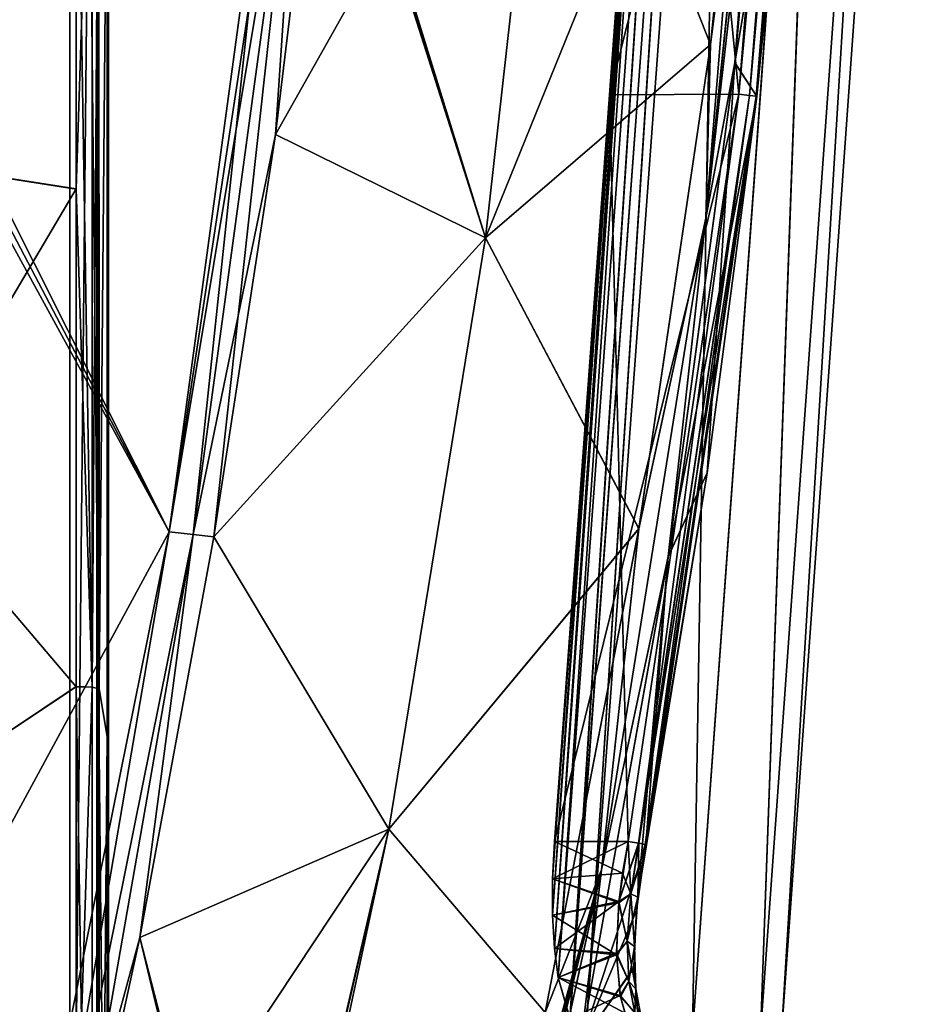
# Model space of a CAD drawing. Header units: millimetres. Extents: x -115 to 115, y -44 to 583.
# Tile 46 of 102: x 62 to 109, y 208 to 259. Entities that reach past the tile are written whole.
import ezdxf

# ---------------------------------------------------------------- set-up
doc = ezdxf.new("R2010")
doc.units = ezdxf.units.MM
doc.header["$LTSCALE"] = 67.002822
for name, color, linetype in [('113', 7, 'CONTINUOUS'), ('120', 7, 'CONTINUOUS'), ('134', 7, 'CONTINUOUS'), ('149', 7, 'CONTINUOUS'), ('150', 7, 'CONTINUOUS'), ('151', 7, 'CONTINUOUS'), ('196', 7, 'CONTINUOUS'), ('436', 7, 'CONTINUOUS'), ('437', 7, 'CONTINUOUS'), ('440', 7, 'CONTINUOUS'), ('441', 7, 'CONTINUOUS'), ('446', 7, 'CONTINUOUS'), ('447', 7, 'CONTINUOUS'), ('448', 7, 'CONTINUOUS'), ('451', 7, 'CONTINUOUS'), ('452', 7, 'CONTINUOUS'), ('457', 7, 'CONTINUOUS'), ('462', 7, 'CONTINUOUS'), ('465', 7, 'CONTINUOUS'), ('470', 7, 'CONTINUOUS'), ('473', 7, 'CONTINUOUS'), ('474', 7, 'CONTINUOUS'), ('476', 7, 'CONTINUOUS'), ('524', 7, 'CONTINUOUS'), ('563', 7, 'CONTINUOUS'), ('564', 7, 'CONTINUOUS'), ('73', 7, 'CONTINUOUS'), ('74', 7, 'CONTINUOUS'), ('75', 7, 'CONTINUOUS'), ('76', 7, 'CONTINUOUS'), ('79', 7, 'CONTINUOUS'), ('93', 7, 'CONTINUOUS')]:
    doc.layers.add(name, color=color, linetype=linetype)

msp = doc.modelspace()

# ---------------------------------------------------------------- linework, layer by layer
at = {"layer": '113', "color": 7, "linetype": 'Continuous'}
for points in [[(66.518, 223.94, 218.639), (66.93, 271.343, 202.817), (66.509, 275.455, 213.163), (66.518, 223.94, 218.639)], [(66.935, 221.458, 207.952), (66.93, 271.343, 202.817), (66.518, 223.94, 218.639), (66.935, 221.458, 207.952)], [(66.515, 172.155, 220.023), (66.935, 221.458, 207.952), (66.518, 223.94, 218.639), (66.515, 172.155, 220.023)], [(66.93, 171.327, 209.186), (66.935, 221.458, 207.952), (66.515, 172.155, 220.023), (66.93, 171.327, 209.186)]]:
    msp.add_3dface(points, dxfattribs=at)
at = {"layer": '120', "color": 7, "linetype": 'Continuous'}
for points in [[(65.32, 275.698, 214.89), (65.32, 249.927, 218.147), (66.154, 275.606, 214.191), (65.32, 275.698, 214.89)], [(66.154, 275.606, 214.191), (65.32, 249.927, 218.147), (66.158, 224.014, 219.674), (66.154, 275.606, 214.191)], [(66.509, 275.455, 213.163), (66.154, 275.606, 214.191), (66.158, 224.014, 219.674), (66.509, 275.455, 213.163)], [(66.518, 223.94, 218.639), (66.509, 275.455, 213.163), (66.158, 224.014, 219.674), (66.518, 223.94, 218.639)], [(65.32, 249.927, 218.147), (65.32, 224.047, 220.382), (66.158, 224.014, 219.674), (65.32, 249.927, 218.147)], [(65.32, 224.047, 220.382), (65.32, 198.1, 221.59), (66.158, 224.014, 219.674), (65.32, 224.047, 220.382)], [(66.158, 224.014, 219.674), (65.32, 198.1, 221.59), (66.16, 172.152, 221.06), (66.158, 224.014, 219.674)], [(66.518, 223.94, 218.639), (66.158, 224.014, 219.674), (66.16, 172.152, 221.06), (66.518, 223.94, 218.639)], [(66.515, 172.155, 220.023), (66.518, 223.94, 218.639), (66.16, 172.152, 221.06), (66.515, 172.155, 220.023)]]:
    msp.add_3dface(points, dxfattribs=at)
at = {"layer": '134', "color": 7, "linetype": 'Continuous'}
for points in [[(66.458, 275.594, 199.972), (66.4, 271.344, 202.817), (66.458, 228.219, 205.279), (66.458, 275.594, 199.972)], [(66.4, 271.344, 202.817), (66.4, 221.462, 207.951), (66.458, 228.219, 205.279), (66.4, 271.344, 202.817)], [(66.458, 228.219, 205.279), (66.4, 221.462, 207.951), (66.458, 180.58, 207.052), (66.458, 228.219, 205.279)], [(66.4, 221.462, 207.951), (66.4, 171.332, 209.185), (66.458, 180.58, 207.052), (66.4, 221.462, 207.951)]]:
    msp.add_3dface(points, dxfattribs=at)
at = {"layer": '149', "color": 7, "linetype": 'Continuous'}
for points in [[(39.96, 253.902, -226.734), (39.96, 300.306, -219.921), (65.319, 275.684, -214.893), (39.96, 253.902, -226.734)], [(65.319, 249.912, -218.149), (39.96, 253.902, -226.734), (65.319, 275.684, -214.893), (65.319, 249.912, -218.149)], [(39.96, 207.133, -230.259), (39.96, 253.902, -226.734), (65.319, 224.034, -220.383), (39.96, 207.133, -230.259)], [(65.319, 224.034, -220.383), (39.96, 253.902, -226.734), (65.319, 249.912, -218.149), (65.319, 224.034, -220.383)], [(65.319, 198.089, -221.59), (39.96, 207.133, -230.259), (65.319, 224.034, -220.383), (65.319, 198.089, -221.59)]]:
    msp.add_3dface(points, dxfattribs=at)
at = {"layer": '150', "color": 7, "linetype": 'Continuous'}
for points in [[(65.319, 249.912, -218.149), (65.319, 275.684, -214.893), (66.159, 224.019, -219.673), (65.319, 249.912, -218.149)], [(65.319, 275.684, -214.893), (66.155, 275.61, -214.188), (66.159, 224.019, -219.673), (65.319, 275.684, -214.893)], [(66.159, 224.019, -219.673), (66.155, 275.61, -214.188), (66.509, 275.455, -213.163), (66.159, 224.019, -219.673)], [(66.518, 223.94, -218.639), (66.159, 224.019, -219.673), (66.509, 275.455, -213.163), (66.518, 223.94, -218.639)], [(65.319, 224.034, -220.383), (65.319, 249.912, -218.149), (66.159, 224.019, -219.673), (65.319, 224.034, -220.383)], [(65.319, 198.089, -221.59), (65.319, 224.034, -220.383), (66.161, 172.156, -221.06), (65.319, 198.089, -221.59)], [(65.319, 224.034, -220.383), (66.159, 224.019, -219.673), (66.161, 172.156, -221.06), (65.319, 224.034, -220.383)], [(66.161, 172.156, -221.06), (66.159, 224.019, -219.673), (66.518, 223.94, -218.639), (66.161, 172.156, -221.06)], [(66.515, 172.156, -220.023), (66.161, 172.156, -221.06), (66.518, 223.94, -218.639), (66.515, 172.156, -220.023)]]:
    msp.add_3dface(points, dxfattribs=at)
at = {"layer": '151', "color": 7, "linetype": 'Continuous'}
for points in [[(66.518, 223.94, -218.639), (66.509, 275.455, -213.163), (66.93, 271.343, -202.818), (66.518, 223.94, -218.639)], [(66.935, 221.458, -207.952), (66.518, 223.94, -218.639), (66.93, 271.343, -202.818), (66.935, 221.458, -207.952)], [(66.515, 172.156, -220.023), (66.518, 223.94, -218.639), (66.935, 221.458, -207.952), (66.515, 172.156, -220.023)], [(66.93, 171.327, -209.186), (66.515, 172.156, -220.023), (66.935, 221.458, -207.952), (66.93, 171.327, -209.186)]]:
    msp.add_3dface(points, dxfattribs=at)
at = {"layer": '196', "color": 7, "linetype": 'Continuous'}
for points in [[(66.458, 228.219, -205.279), (66.4, 271.344, -202.817), (66.458, 275.594, -199.972), (66.458, 228.219, -205.279)], [(66.4, 221.462, -207.951), (66.4, 271.344, -202.817), (66.458, 228.219, -205.279), (66.4, 221.462, -207.951)], [(66.458, 180.58, -207.052), (66.4, 221.462, -207.951), (66.458, 228.219, -205.279), (66.458, 180.58, -207.052)], [(66.4, 171.332, -209.185), (66.4, 221.462, -207.951), (66.458, 180.58, -207.052), (66.4, 171.332, -209.185)]]:
    msp.add_3dface(points, dxfattribs=at)
at = {"layer": '436', "color": 7, "linetype": 'Continuous'}
for points in [[(101.96, 282.51, 108.801), (99.574, 256.491, 108.539), (102.606, 274.251, 103.493), (101.96, 282.51, 108.801)], [(102.606, 274.251, 103.493), (99.574, 256.491, 108.539), (100.701, 254.744, 103.482), (102.606, 274.251, 103.493)], [(99.574, 256.491, 108.539), (96.104, 230.801, 108.204), (100.701, 254.744, 103.482), (99.574, 256.491, 108.539)], [(100.701, 254.744, 103.482), (96.104, 230.801, 108.204), (98.131, 235.165, 103.447), (100.701, 254.744, 103.482)], [(98.131, 235.165, 103.447), (96.104, 230.801, 108.204), (94.931, 215.829, 103.41), (98.131, 235.165, 103.447)], [(96.104, 230.801, 108.204), (91.564, 205.47, 107.825), (94.931, 215.829, 103.41), (96.104, 230.801, 108.204)], [(94.931, 215.829, 103.41), (91.564, 205.47, 107.825), (94.451, 212.402, 102.861), (94.931, 215.829, 103.41)], [(94.451, 212.402, 102.861), (91.564, 205.47, 107.825), (94.319, 209.415, 101.358), (94.451, 212.402, 102.861)], [(94.319, 209.415, 101.358), (91.564, 205.47, 107.825), (94.523, 206.986, 99.016), (94.319, 209.415, 101.358)]]:
    msp.add_3dface(points, dxfattribs=at)
at = {"layer": '437', "color": 7, "linetype": 'Continuous'}
for points in [[(101.96, 282.51, -108.801), (102.606, 274.251, -103.493), (99.574, 256.497, -108.541), (101.96, 282.51, -108.801)], [(102.606, 274.251, -103.493), (100.701, 254.744, -103.482), (99.574, 256.497, -108.541), (102.606, 274.251, -103.493)], [(99.574, 256.497, -108.541), (98.131, 235.165, -103.447), (96.105, 230.808, -108.204), (99.574, 256.497, -108.541)], [(100.701, 254.744, -103.482), (98.131, 235.165, -103.447), (99.574, 256.497, -108.541), (100.701, 254.744, -103.482)], [(98.131, 235.165, -103.447), (94.931, 215.829, -103.41), (96.105, 230.808, -108.204), (98.131, 235.165, -103.447)], [(96.105, 230.808, -108.204), (94.452, 212.399, -102.858), (91.566, 205.475, -107.823), (96.105, 230.808, -108.204)], [(94.931, 215.829, -103.41), (94.452, 212.399, -102.858), (96.105, 230.808, -108.204), (94.931, 215.829, -103.41)], [(94.452, 212.399, -102.858), (94.32, 209.434, -101.37), (91.566, 205.475, -107.823), (94.452, 212.399, -102.858)], [(94.32, 209.434, -101.37), (94.52, 207.02, -99.053), (91.566, 205.475, -107.823), (94.32, 209.434, -101.37)]]:
    msp.add_3dface(points, dxfattribs=at)
at = {"layer": '440', "color": 7, "linetype": 'Continuous'}
for points in [[(93.729, 214.354, 101.992), (94.019, 216, 102.134), (94.155, 213.275, 101.952), (93.729, 214.354, 101.992)], [(94.155, 213.275, 101.952), (94.019, 216, 102.134), (94.559, 215.901, 102.32), (94.155, 213.275, 101.952)], [(94.57, 215.899, 102.328), (94.155, 213.275, 101.952), (94.559, 215.901, 102.32), (94.57, 215.899, 102.328)], [(94.523, 213.096, 102.465), (94.155, 213.275, 101.952), (94.57, 215.899, 102.328), (94.523, 213.096, 102.465)], [(94.931, 215.829, 103.41), (94.451, 212.402, 102.861), (94.933, 215.831, 102.865), (94.931, 215.829, 103.41)], [(94.933, 215.831, 102.865), (94.451, 212.402, 102.861), (94.523, 213.096, 102.465), (94.933, 215.831, 102.865)], [(94.523, 213.096, 102.465), (94.57, 215.899, 102.328), (94.91, 215.835, 102.791), (94.523, 213.096, 102.465)], [(94.933, 215.831, 102.865), (94.523, 213.096, 102.465), (94.91, 215.835, 102.791), (94.933, 215.831, 102.865)], [(93.535, 212.808, 101.604), (93.729, 214.354, 101.992), (94.155, 213.275, 101.952), (93.535, 212.808, 101.604)], [(93.975, 210.818, 100.912), (93.535, 212.808, 101.604), (94.155, 213.275, 101.952), (93.975, 210.818, 100.912)], [(94.345, 210.539, 101.377), (93.975, 210.818, 100.912), (94.155, 213.275, 101.952), (94.345, 210.539, 101.377)], [(94.523, 213.096, 102.465), (94.345, 210.539, 101.377), (94.155, 213.275, 101.952), (94.523, 213.096, 102.465)], [(94.523, 213.096, 102.465), (94.451, 212.402, 102.861), (94.345, 210.539, 101.377), (94.523, 213.096, 102.465)], [(93.413, 210.093, 100.206), (93.535, 212.808, 101.604), (93.975, 210.818, 100.912), (93.413, 210.093, 100.206)], [(94.451, 212.402, 102.861), (94.319, 209.415, 101.358), (94.345, 210.539, 101.377), (94.451, 212.402, 102.861)], [(94.048, 208.705, 99.277), (93.413, 210.093, 100.206), (93.975, 210.818, 100.912), (94.048, 208.705, 99.277)], [(94.345, 210.539, 101.377), (94.418, 208.337, 99.675), (93.975, 210.818, 100.912), (94.345, 210.539, 101.377)], [(94.418, 208.337, 99.675), (94.048, 208.705, 99.277), (93.975, 210.818, 100.912), (94.418, 208.337, 99.675)], [(94.345, 210.539, 101.377), (94.319, 209.415, 101.358), (94.418, 208.337, 99.675), (94.345, 210.539, 101.377)], [(93.625, 207.922, 98.073), (93.413, 210.093, 100.206), (94.048, 208.705, 99.277), (93.625, 207.922, 98.073)], [(94.319, 209.415, 101.358), (94.523, 206.986, 99.016), (94.418, 208.337, 99.675), (94.319, 209.415, 101.358)], [(94.364, 207.086, 97.165), (93.625, 207.922, 98.073), (94.048, 208.705, 99.277), (94.364, 207.086, 97.165)], [(94.418, 208.337, 99.675), (94.73, 206.642, 97.48), (94.048, 208.705, 99.277), (94.418, 208.337, 99.675)], [(94.73, 206.642, 97.48), (94.364, 207.086, 97.165), (94.048, 208.705, 99.277), (94.73, 206.642, 97.48)], [(93.867, 207.059, 96.712), (93.625, 207.922, 98.073), (94.364, 207.086, 97.165), (93.867, 207.059, 96.712)], [(94.418, 208.337, 99.675), (94.523, 206.986, 99.016), (94.73, 206.642, 97.48), (94.418, 208.337, 99.675)]]:
    msp.add_3dface(points, dxfattribs=at)
at = {"layer": '441', "color": 7, "linetype": 'Continuous'}
for points in [[(102.935, 294.001, 102.245), (103.464, 293.976, 102.419), (99.774, 254.852, 102.235), (102.935, 294.001, 102.245)], [(99.774, 254.852, 102.235), (103.464, 293.976, 102.419), (100.325, 254.789, 102.427), (99.774, 254.852, 102.235)], [(103.464, 293.976, 102.419), (103.824, 293.959, 102.864), (100.325, 254.789, 102.427), (103.464, 293.976, 102.419)], [(103.824, 293.959, 102.864), (103.837, 293.958, 102.898), (100.325, 254.789, 102.427), (103.824, 293.959, 102.864)], [(100.325, 254.789, 102.427), (103.837, 293.958, 102.898), (100.674, 254.748, 102.896), (100.325, 254.789, 102.427)], [(103.837, 293.958, 102.898), (103.876, 293.957, 103.457), (100.674, 254.748, 102.896), (103.837, 293.958, 102.898)], [(103.876, 293.957, 103.457), (102.606, 274.251, 103.493), (100.674, 254.748, 102.896), (103.876, 293.957, 103.457)], [(102.606, 274.251, 103.493), (100.701, 254.744, 103.482), (100.674, 254.748, 102.896), (102.606, 274.251, 103.493)], [(94.559, 215.901, 102.32), (94.019, 216, 102.134), (99.774, 254.852, 102.235), (94.559, 215.901, 102.32)], [(94.559, 215.901, 102.32), (99.774, 254.852, 102.235), (100.325, 254.789, 102.427), (94.559, 215.901, 102.32)], [(94.57, 215.899, 102.328), (94.559, 215.901, 102.32), (100.325, 254.789, 102.427), (94.57, 215.899, 102.328)], [(94.57, 215.899, 102.328), (100.325, 254.789, 102.427), (100.674, 254.748, 102.896), (94.57, 215.899, 102.328)], [(94.91, 215.835, 102.791), (94.57, 215.899, 102.328), (100.674, 254.748, 102.896), (94.91, 215.835, 102.791)], [(94.933, 215.831, 102.865), (94.91, 215.835, 102.791), (100.674, 254.748, 102.896), (94.933, 215.831, 102.865)], [(100.701, 254.744, 103.482), (94.933, 215.831, 102.865), (100.674, 254.748, 102.896), (100.701, 254.744, 103.482)], [(100.701, 254.744, 103.482), (98.131, 235.165, 103.447), (94.933, 215.831, 102.865), (100.701, 254.744, 103.482)], [(98.131, 235.165, 103.447), (94.931, 215.829, 103.41), (94.933, 215.831, 102.865), (98.131, 235.165, 103.447)]]:
    msp.add_3dface(points, dxfattribs=at)
at = {"layer": '446', "color": 7, "linetype": 'Continuous'}
for points in [[(103.464, 293.976, -102.419), (102.935, 294.001, -102.245), (99.774, 254.852, -102.235), (103.464, 293.976, -102.419)], [(103.464, 293.976, -102.419), (99.774, 254.852, -102.235), (100.325, 254.789, -102.427), (103.464, 293.976, -102.419)], [(103.824, 293.959, -102.864), (103.464, 293.976, -102.419), (100.325, 254.789, -102.427), (103.824, 293.959, -102.864)], [(103.824, 293.959, -102.864), (100.325, 254.789, -102.427), (100.674, 254.748, -102.896), (103.824, 293.959, -102.864)], [(103.837, 293.958, -102.898), (103.824, 293.959, -102.864), (100.674, 254.748, -102.896), (103.837, 293.958, -102.898)], [(103.876, 293.957, -103.457), (103.837, 293.958, -102.898), (100.674, 254.748, -102.896), (103.876, 293.957, -103.457)], [(100.701, 254.744, -103.482), (103.876, 293.957, -103.457), (100.674, 254.748, -102.896), (100.701, 254.744, -103.482)], [(100.701, 254.744, -103.482), (102.606, 274.251, -103.493), (103.876, 293.957, -103.457), (100.701, 254.744, -103.482)], [(94.019, 216, -102.134), (94.558, 215.901, -102.32), (99.774, 254.852, -102.235), (94.019, 216, -102.134)], [(99.774, 254.852, -102.235), (94.558, 215.901, -102.32), (100.325, 254.789, -102.427), (99.774, 254.852, -102.235)], [(94.558, 215.901, -102.32), (94.57, 215.899, -102.329), (100.325, 254.789, -102.427), (94.558, 215.901, -102.32)], [(94.57, 215.899, -102.329), (94.91, 215.835, -102.791), (100.325, 254.789, -102.427), (94.57, 215.899, -102.329)], [(100.325, 254.789, -102.427), (94.91, 215.835, -102.791), (100.674, 254.748, -102.896), (100.325, 254.789, -102.427)], [(94.91, 215.835, -102.791), (94.935, 215.831, -102.869), (100.674, 254.748, -102.896), (94.91, 215.835, -102.791)], [(94.935, 215.831, -102.869), (94.969, 215.823, -103.096), (100.674, 254.748, -102.896), (94.935, 215.831, -102.869)], [(94.969, 215.823, -103.096), (100.701, 254.744, -103.482), (100.674, 254.748, -102.896), (94.969, 215.823, -103.096)], [(98.131, 235.165, -103.447), (100.701, 254.744, -103.482), (94.969, 215.823, -103.096), (98.131, 235.165, -103.447)], [(94.931, 215.829, -103.41), (98.131, 235.165, -103.447), (94.969, 215.823, -103.096), (94.931, 215.829, -103.41)]]:
    msp.add_3dface(points, dxfattribs=at)
at = {"layer": '447', "color": 7, "linetype": 'Continuous'}
for points in [[(94.558, 215.901, -102.32), (94.019, 216, -102.134), (93.542, 212.881, -101.628), (94.558, 215.901, -102.32)], [(94.57, 215.899, -102.329), (94.558, 215.901, -102.32), (93.542, 212.881, -101.628), (94.57, 215.899, -102.329)], [(94.57, 215.899, -102.329), (93.542, 212.881, -101.628), (94.155, 213.275, -101.952), (94.57, 215.899, -102.329)], [(94.91, 215.835, -102.791), (94.57, 215.899, -102.329), (94.155, 213.275, -101.952), (94.91, 215.835, -102.791)], [(94.935, 215.831, -102.869), (94.91, 215.835, -102.791), (94.155, 213.275, -101.952), (94.935, 215.831, -102.869)], [(94.523, 213.096, -102.466), (94.935, 215.831, -102.869), (94.155, 213.275, -101.952), (94.523, 213.096, -102.466)], [(94.452, 212.399, -102.858), (94.931, 215.829, -103.41), (94.523, 213.096, -102.466), (94.452, 212.399, -102.858)], [(94.969, 215.823, -103.096), (94.935, 215.831, -102.869), (94.523, 213.096, -102.466), (94.969, 215.823, -103.096)], [(94.931, 215.829, -103.41), (94.969, 215.823, -103.096), (94.523, 213.096, -102.466), (94.931, 215.829, -103.41)], [(94.155, 213.275, -101.952), (93.542, 212.881, -101.628), (93.975, 210.818, -100.913), (94.155, 213.275, -101.952)], [(94.523, 213.096, -102.466), (94.155, 213.275, -101.952), (93.975, 210.818, -100.913), (94.523, 213.096, -102.466)], [(94.345, 210.539, -101.377), (94.523, 213.096, -102.466), (93.975, 210.818, -100.913), (94.345, 210.539, -101.377)], [(94.345, 210.539, -101.377), (94.452, 212.399, -102.858), (94.523, 213.096, -102.466), (94.345, 210.539, -101.377)], [(93.542, 212.881, -101.628), (93.411, 210.183, -100.271), (93.975, 210.818, -100.913), (93.542, 212.881, -101.628)], [(94.32, 209.434, -101.37), (94.452, 212.399, -102.858), (94.345, 210.539, -101.377), (94.32, 209.434, -101.37)], [(93.975, 210.818, -100.913), (93.411, 210.183, -100.271), (94.049, 208.705, -99.277), (93.975, 210.818, -100.913)], [(94.345, 210.539, -101.377), (93.975, 210.818, -100.913), (94.049, 208.705, -99.277), (94.345, 210.539, -101.377)], [(94.418, 208.337, -99.676), (94.345, 210.539, -101.377), (94.049, 208.705, -99.277), (94.418, 208.337, -99.676)], [(94.418, 208.337, -99.676), (94.32, 209.434, -101.37), (94.345, 210.539, -101.377), (94.418, 208.337, -99.676)], [(93.411, 210.183, -100.271), (93.612, 207.988, -98.161), (94.049, 208.705, -99.277), (93.411, 210.183, -100.271)], [(94.52, 207.02, -99.053), (94.32, 209.434, -101.37), (94.418, 208.337, -99.676), (94.52, 207.02, -99.053)], [(94.049, 208.705, -99.277), (93.612, 207.988, -98.161), (94.365, 207.086, -97.165), (94.049, 208.705, -99.277)], [(94.418, 208.337, -99.676), (94.049, 208.705, -99.277), (94.365, 207.086, -97.165), (94.418, 208.337, -99.676)], [(93.612, 207.988, -98.161), (93.85, 207.105, -96.798), (94.365, 207.086, -97.165), (93.612, 207.988, -98.161)], [(94.73, 206.642, -97.481), (94.418, 208.337, -99.676), (94.365, 207.086, -97.165), (94.73, 206.642, -97.481)], [(94.73, 206.642, -97.481), (94.52, 207.02, -99.053), (94.418, 208.337, -99.676), (94.73, 206.642, -97.481)]]:
    msp.add_3dface(points, dxfattribs=at)
at = {"layer": '448', "color": 7, "linetype": 'Continuous'}
for points in [[(93.542, 212.881, -101.628), (94.019, 216, -102.134), (90.089, 214.051, -101.808), (93.542, 212.881, -101.628)], [(90.089, 214.051, -101.808), (94.019, 216, -102.134), (90.184, 216, -102), (90.089, 214.051, -101.808)], [(90.092, 212.169, -101.237), (93.542, 212.881, -101.628), (90.089, 214.051, -101.808), (90.092, 212.169, -101.237)], [(90.193, 210.434, -100.308), (93.542, 212.881, -101.628), (90.092, 212.169, -101.237), (90.193, 210.434, -100.308)], [(93.411, 210.183, -100.271), (93.542, 212.881, -101.628), (90.193, 210.434, -100.308), (93.411, 210.183, -100.271)], [(90.385, 208.922, -99.064), (93.411, 210.183, -100.271), (90.193, 210.434, -100.308), (90.385, 208.922, -99.064)], [(93.612, 207.988, -98.161), (93.411, 210.183, -100.271), (90.385, 208.922, -99.064), (93.612, 207.988, -98.161)], [(90.996, 206.764, -95.832), (93.612, 207.988, -98.161), (90.385, 208.922, -99.064), (90.996, 206.764, -95.832)], [(93.85, 207.105, -96.798), (93.612, 207.988, -98.161), (90.996, 206.764, -95.832), (93.85, 207.105, -96.798)]]:
    msp.add_3dface(points, dxfattribs=at)
at = {"layer": '451', "color": 7, "linetype": 'Continuous'}
for points in [[(90.184, 216, 102), (93.729, 214.354, 101.992), (90.089, 214.049, 101.808), (90.184, 216, 102)], [(94.019, 216, 102.134), (93.729, 214.354, 101.992), (90.184, 216, 102), (94.019, 216, 102.134)], [(93.729, 214.354, 101.992), (93.535, 212.808, 101.604), (90.089, 214.049, 101.808), (93.729, 214.354, 101.992)], [(90.089, 214.049, 101.808), (93.535, 212.808, 101.604), (90.092, 212.163, 101.235), (90.089, 214.049, 101.808)], [(93.535, 212.808, 101.604), (93.413, 210.093, 100.206), (90.092, 212.163, 101.235), (93.535, 212.808, 101.604)], [(90.092, 212.163, 101.235), (93.413, 210.093, 100.206), (90.194, 210.426, 100.302), (90.092, 212.163, 101.235)], [(90.194, 210.426, 100.302), (93.413, 210.093, 100.206), (90.387, 208.914, 99.056), (90.194, 210.426, 100.302)], [(93.413, 210.093, 100.206), (93.625, 207.922, 98.073), (90.387, 208.914, 99.056), (93.413, 210.093, 100.206)], [(93.625, 207.922, 98.073), (93.867, 207.059, 96.712), (90.387, 208.914, 99.056), (93.625, 207.922, 98.073)], [(90.387, 208.914, 99.056), (93.867, 207.059, 96.712), (90.997, 206.761, 95.827), (90.387, 208.914, 99.056)]]:
    msp.add_3dface(points, dxfattribs=at)
at = {"layer": '452', "color": 7, "linetype": 'Continuous'}
for points in [[(95.924, 294, 102), (99.774, 254.852, 102.235), (93.042, 254.825, 102), (95.924, 294, 102)], [(102.935, 294.001, 102.245), (99.774, 254.852, 102.235), (95.924, 294, 102), (102.935, 294.001, 102.245)], [(94.019, 216, 102.134), (90.184, 216, 102), (93.042, 254.825, 102), (94.019, 216, 102.134)], [(99.774, 254.852, 102.235), (94.019, 216, 102.134), (93.042, 254.825, 102), (99.774, 254.852, 102.235)]]:
    msp.add_3dface(points, dxfattribs=at)
at = {"layer": '457', "color": 7, "linetype": 'Continuous'}
for points in [[(99.774, 254.852, -102.235), (102.935, 294.001, -102.245), (93.042, 254.825, -102), (99.774, 254.852, -102.235)], [(102.935, 294.001, -102.245), (95.924, 294, -102), (93.042, 254.825, -102), (102.935, 294.001, -102.245)], [(94.019, 216, -102.134), (99.774, 254.852, -102.235), (90.184, 216, -102), (94.019, 216, -102.134)], [(90.184, 216, -102), (99.774, 254.852, -102.235), (93.042, 254.825, -102), (90.184, 216, -102)]]:
    msp.add_3dface(points, dxfattribs=at)
at = {"layer": '462', "color": 7, "linetype": 'Continuous'}
for points in [[(101.571, 282.529, 109.878), (101.539, 282.531, 109.941), (98.057, 248.413, 109.837), (101.571, 282.529, 109.878)], [(98.057, 248.413, 109.837), (101.539, 282.531, 109.941), (98.298, 257.435, 111.164), (98.057, 248.413, 109.837)], [(101.96, 282.51, 108.801), (101.571, 282.529, 109.878), (98.057, 248.413, 109.837), (101.96, 282.51, 108.801)], [(99.574, 256.491, 108.539), (101.96, 282.51, 108.801), (98.057, 248.413, 109.837), (99.574, 256.491, 108.539)], [(101.539, 282.531, 109.941), (100.866, 282.584, 110.952), (98.298, 257.435, 111.164), (101.539, 282.531, 109.941)], [(94.579, 232.262, 111.447), (98.057, 248.413, 109.837), (98.298, 257.435, 111.164), (94.579, 232.262, 111.447)], [(96.104, 230.801, 108.204), (99.574, 256.491, 108.539), (98.057, 248.413, 109.837), (96.104, 230.801, 108.204)], [(92.632, 214.527, 109.646), (96.104, 230.801, 108.204), (98.057, 248.413, 109.837), (92.632, 214.527, 109.646)], [(92.632, 214.527, 109.646), (98.057, 248.413, 109.837), (94.579, 232.262, 111.447), (92.632, 214.527, 109.646)], [(89.698, 207.105, 111.79), (92.632, 214.527, 109.646), (94.579, 232.262, 111.447), (89.698, 207.105, 111.79)], [(91.564, 205.47, 107.825), (96.104, 230.801, 108.204), (92.632, 214.527, 109.646), (91.564, 205.47, 107.825)], [(84.001, 181.805, 111.685), (92.632, 214.527, 109.646), (83.651, 182.002, 112.178), (84.001, 181.805, 111.685)], [(83.651, 182.002, 112.178), (92.632, 214.527, 109.646), (89.698, 207.105, 111.79), (83.651, 182.002, 112.178)], [(84.328, 181.601, 111.175), (92.632, 214.527, 109.646), (84.001, 181.805, 111.685), (84.328, 181.601, 111.175)], [(85.268, 180.978, 109.358), (92.632, 214.527, 109.646), (84.328, 181.601, 111.175), (85.268, 180.978, 109.358)], [(85.285, 180.967, 109.319), (92.632, 214.527, 109.646), (85.268, 180.978, 109.358), (85.285, 180.967, 109.319)], [(85.285, 180.967, 109.319), (91.564, 205.47, 107.825), (92.632, 214.527, 109.646), (85.285, 180.967, 109.319)]]:
    msp.add_3dface(points, dxfattribs=at)
at = {"layer": '465', "color": 7, "linetype": 'Continuous'}
for points in [[(101.539, 282.531, -109.941), (98.057, 248.413, -109.837), (100.867, 282.584, -110.952), (101.539, 282.531, -109.941)], [(100.867, 282.584, -110.952), (98.057, 248.413, -109.837), (98.298, 257.436, -111.164), (100.867, 282.584, -110.952)], [(101.539, 282.531, -109.941), (99.574, 256.497, -108.541), (98.057, 248.413, -109.837), (101.539, 282.531, -109.941)], [(101.96, 282.51, -108.801), (99.574, 256.497, -108.541), (101.539, 282.531, -109.941), (101.96, 282.51, -108.801)], [(98.298, 257.436, -111.164), (98.057, 248.413, -109.837), (94.579, 232.264, -111.447), (98.298, 257.436, -111.164)], [(99.574, 256.497, -108.541), (96.105, 230.808, -108.204), (98.057, 248.413, -109.837), (99.574, 256.497, -108.541)], [(98.057, 248.413, -109.837), (96.105, 230.808, -108.204), (92.632, 214.527, -109.646), (98.057, 248.413, -109.837)], [(98.057, 248.413, -109.837), (92.632, 214.527, -109.646), (94.579, 232.264, -111.447), (98.057, 248.413, -109.837)], [(94.579, 232.264, -111.447), (92.632, 214.527, -109.646), (89.699, 207.106, -111.79), (94.579, 232.264, -111.447)], [(96.105, 230.808, -108.204), (91.566, 205.475, -107.823), (92.632, 214.527, -109.646), (96.105, 230.808, -108.204)], [(92.632, 214.527, -109.646), (91.566, 205.475, -107.823), (85.285, 180.967, -109.318), (92.632, 214.527, -109.646)], [(92.632, 214.527, -109.646), (85.285, 180.967, -109.318), (89.699, 207.106, -111.79), (92.632, 214.527, -109.646)]]:
    msp.add_3dface(points, dxfattribs=at)
at = {"layer": '470', "color": 7, "linetype": 'Continuous'}
for points in [[(98.298, 257.435, 111.164), (100.866, 282.584, 110.952), (86.598, 247.382, 122.165), (98.298, 257.435, 111.164)], [(86.598, 247.382, 122.165), (100.866, 282.584, 110.952), (90.077, 278.325, 122.067), (86.598, 247.382, 122.165)], [(86.598, 247.382, 122.165), (90.077, 278.325, 122.067), (75.683, 252.766, 132.235), (86.598, 247.382, 122.165)], [(75.683, 252.766, 132.235), (90.077, 278.325, 122.067), (78.216, 273.753, 132.131), (75.683, 252.766, 132.235)], [(94.579, 232.262, 111.447), (98.298, 257.435, 111.164), (86.598, 247.382, 122.165), (94.579, 232.262, 111.447)], [(72.488, 231.842, 132.355), (86.598, 247.382, 122.165), (75.683, 252.766, 132.235), (72.488, 231.842, 132.355)], [(81.579, 216.628, 122.289), (86.598, 247.382, 122.165), (72.488, 231.842, 132.355), (81.579, 216.628, 122.289)], [(81.579, 216.628, 122.289), (94.579, 232.262, 111.447), (86.598, 247.382, 122.165), (81.579, 216.628, 122.289)], [(89.698, 207.105, 111.79), (94.579, 232.262, 111.447), (81.579, 216.628, 122.289), (89.698, 207.105, 111.79)], [(68.63, 211.002, 132.49), (81.579, 216.628, 122.289), (72.488, 231.842, 132.355), (68.63, 211.002, 132.49)], [(74.537, 186.352, 122.946), (81.579, 216.628, 122.289), (64.112, 190.268, 132.642), (74.537, 186.352, 122.946)], [(64.112, 190.268, 132.642), (81.579, 216.628, 122.289), (68.63, 211.002, 132.49), (64.112, 190.268, 132.642)], [(74.634, 186.311, 122.845), (81.579, 216.628, 122.289), (74.537, 186.352, 122.946), (74.634, 186.311, 122.845)], [(75.027, 186.143, 122.431), (81.579, 216.628, 122.289), (74.634, 186.311, 122.845), (75.027, 186.143, 122.431)], [(75.027, 186.143, 122.431), (89.698, 207.105, 111.79), (81.579, 216.628, 122.289), (75.027, 186.143, 122.431)]]:
    msp.add_3dface(points, dxfattribs=at)
at = {"layer": '473', "color": 7, "linetype": 'Continuous'}
for points in [[(75.864, 274, 133.009), (47.81, 272.983, 133.989), (70.161, 232.089, 133.209), (75.864, 274, 133.009)], [(70.161, 232.089, 133.209), (47.81, 272.983, 133.989), (47.81, 190.827, 133.989), (70.161, 232.089, 133.209)], [(61.791, 190.629, 133.501), (70.161, 232.089, 133.209), (47.81, 190.827, 133.989), (61.791, 190.629, 133.501)]]:
    msp.add_3dface(points, dxfattribs=at)
at = {"layer": '474', "color": 7, "linetype": 'Continuous'}
for points in [[(100.867, 282.584, -110.952), (98.298, 257.436, -111.164), (90.076, 278.325, -122.067), (100.867, 282.584, -110.952)], [(90.076, 278.325, -122.067), (86.597, 247.382, -122.166), (78.277, 274.338, -132.129), (90.076, 278.325, -122.067)], [(98.298, 257.436, -111.164), (86.597, 247.382, -122.166), (90.076, 278.325, -122.067), (98.298, 257.436, -111.164)], [(78.247, 274.046, -132.13), (86.597, 247.382, -122.166), (78.216, 273.753, -132.131), (78.247, 274.046, -132.13)], [(78.277, 274.338, -132.129), (86.597, 247.382, -122.166), (78.247, 274.046, -132.13), (78.277, 274.338, -132.129)], [(78.216, 273.753, -132.131), (86.597, 247.382, -122.166), (75.68, 252.768, -132.238), (78.216, 273.753, -132.131)], [(98.298, 257.436, -111.164), (94.579, 232.264, -111.447), (86.597, 247.382, -122.166), (98.298, 257.436, -111.164)], [(75.68, 252.768, -132.238), (86.597, 247.382, -122.166), (72.488, 231.845, -132.355), (75.68, 252.768, -132.238)], [(86.597, 247.382, -122.166), (81.578, 216.628, -122.29), (72.488, 231.845, -132.355), (86.597, 247.382, -122.166)], [(94.579, 232.264, -111.447), (81.578, 216.628, -122.29), (86.597, 247.382, -122.166), (94.579, 232.264, -111.447)], [(94.579, 232.264, -111.447), (89.699, 207.106, -111.79), (81.578, 216.628, -122.29), (94.579, 232.264, -111.447)], [(72.488, 231.845, -132.355), (81.578, 216.628, -122.29), (68.634, 211.003, -132.487), (72.488, 231.845, -132.355)], [(81.578, 216.628, -122.29), (75.026, 186.143, -122.432), (68.634, 211.003, -132.487), (81.578, 216.628, -122.29)], [(89.699, 207.106, -111.79), (75.026, 186.143, -122.432), (81.578, 216.628, -122.29), (89.699, 207.106, -111.79)], [(74.537, 186.352, -122.946), (64.112, 190.268, -132.642), (68.634, 211.003, -132.487), (74.537, 186.352, -122.946)], [(74.635, 186.31, -122.844), (74.537, 186.352, -122.946), (68.634, 211.003, -132.487), (74.635, 186.31, -122.844)], [(75.026, 186.143, -122.432), (74.635, 186.31, -122.844), (68.634, 211.003, -132.487), (75.026, 186.143, -122.432)]]:
    msp.add_3dface(points, dxfattribs=at)
at = {"layer": '476', "color": 7, "linetype": 'Continuous'}
for points in [[(75.864, 274, -133.009), (71.412, 231.967, -132.961), (70.161, 232.089, -133.209), (75.864, 274, -133.009)], [(77.111, 273.87, -132.762), (71.412, 231.967, -132.961), (75.864, 274, -133.009), (77.111, 273.87, -132.762)], [(77.111, 273.87, -132.762), (72.488, 231.845, -132.355), (71.412, 231.967, -132.961), (77.111, 273.87, -132.762)], [(75.68, 252.768, -132.238), (72.488, 231.845, -132.355), (77.111, 273.87, -132.762), (75.68, 252.768, -132.238)], [(78.216, 273.753, -132.131), (75.68, 252.768, -132.238), (77.111, 273.87, -132.762), (78.216, 273.753, -132.131)], [(63.052, 190.515, -133.253), (61.791, 190.629, -133.501), (70.161, 232.089, -133.209), (63.052, 190.515, -133.253)], [(71.412, 231.967, -132.961), (63.052, 190.515, -133.253), (70.161, 232.089, -133.209), (71.412, 231.967, -132.961)], [(71.412, 231.967, -132.961), (64.112, 190.268, -132.642), (63.052, 190.515, -133.253), (71.412, 231.967, -132.961)], [(68.634, 211.003, -132.487), (64.112, 190.268, -132.642), (71.412, 231.967, -132.961), (68.634, 211.003, -132.487)], [(72.488, 231.845, -132.355), (68.634, 211.003, -132.487), (71.412, 231.967, -132.961), (72.488, 231.845, -132.355)]]:
    msp.add_3dface(points, dxfattribs=at)
at = {"layer": '524', "color": 7, "linetype": 'Continuous'}
for points in [[(49.101, 274, -133.944), (70.161, 232.089, -133.209), (48.458, 273.488, -133.967), (49.101, 274, -133.944)], [(75.864, 274, -133.009), (70.161, 232.089, -133.209), (49.101, 274, -133.944), (75.864, 274, -133.009)], [(48.458, 273.488, -133.967), (70.161, 232.089, -133.209), (47.81, 272.983, -133.989), (48.458, 273.488, -133.967)], [(70.161, 232.089, -133.209), (47.81, 190.827, -133.989), (47.81, 272.983, -133.989), (70.161, 232.089, -133.209)], [(70.161, 232.089, -133.209), (61.791, 190.629, -133.501), (47.81, 190.827, -133.989), (70.161, 232.089, -133.209)]]:
    msp.add_3dface(points, dxfattribs=at)
at = {"layer": '563', "color": 7, "linetype": 'Continuous'}
for points in [[(75.864, 274, 133.009), (70.161, 232.089, 133.209), (76.5, 273.934, 132.935), (75.864, 274, 133.009)], [(70.161, 232.089, 133.209), (77.11, 273.87, 132.762), (76.5, 273.934, 132.935), (70.161, 232.089, 133.209)], [(77.11, 273.87, 132.762), (70.161, 232.089, 133.209), (71.412, 231.967, 132.961), (77.11, 273.87, 132.762)], [(75.683, 252.766, 132.235), (77.11, 273.87, 132.762), (71.412, 231.967, 132.961), (75.683, 252.766, 132.235)], [(75.683, 252.766, 132.235), (78.216, 273.753, 132.131), (77.11, 273.87, 132.762), (75.683, 252.766, 132.235)], [(72.488, 231.842, 132.355), (75.683, 252.766, 132.235), (71.412, 231.967, 132.961), (72.488, 231.842, 132.355)], [(70.161, 232.089, 133.209), (61.791, 190.629, 133.501), (63.051, 190.515, 133.253), (70.161, 232.089, 133.209)], [(70.161, 232.089, 133.209), (63.051, 190.515, 133.253), (71.412, 231.967, 132.961), (70.161, 232.089, 133.209)], [(63.051, 190.515, 133.253), (68.63, 211.002, 132.49), (71.412, 231.967, 132.961), (63.051, 190.515, 133.253)], [(68.63, 211.002, 132.49), (72.488, 231.842, 132.355), (71.412, 231.967, 132.961), (68.63, 211.002, 132.49)], [(64.112, 190.268, 132.642), (68.63, 211.002, 132.49), (63.051, 190.515, 133.253), (64.112, 190.268, 132.642)]]:
    msp.add_3dface(points, dxfattribs=at)
at = {"layer": '564', "color": 7, "linetype": 'Continuous'}
for points in [[(97.371, 206.001, -62.18), (91.818, 206, -92), (98.989, 304, -91.999), (97.371, 206.001, -62.18)], [(98.989, 304, -91.999), (91.818, 206, -92), (98.067, 303.231, -95.845), (98.989, 304, -91.999)], [(91.818, 206, 92), (97.366, 206.001, 62.21), (98.988, 304, 92), (91.818, 206, 92)], [(91.818, 206, 92), (98.988, 304, 92), (98.065, 303.229, 95.851), (91.818, 206, 92)], [(98.988, 304, 92), (97.366, 206.001, 62.21), (104.444, 303.999, 62.2), (98.988, 304, 92)], [(97.366, 206.001, 62.21), (100.906, 206.002, 30.201), (104.444, 303.999, 62.2), (97.366, 206.001, 62.21)], [(97.371, 206.001, -62.18), (98.989, 304, -91.999), (104.449, 303.999, -62.168), (97.371, 206.001, -62.18)], [(100.907, 206.002, -30.187), (97.371, 206.001, -62.18), (104.449, 303.999, -62.168), (100.907, 206.002, -30.187)], [(100.906, 206.002, 30.201), (107.924, 303.998, 30.193), (104.444, 303.999, 62.2), (100.906, 206.002, 30.201)], [(100.906, 206.002, 30.201), (102, 206, 0), (107.924, 303.998, 30.193), (100.906, 206.002, 30.201)], [(100.907, 206.002, -30.187), (104.449, 303.999, -62.168), (107.925, 303.998, -30.178), (100.907, 206.002, -30.187)], [(102, 206, 0), (100.907, 206.002, -30.187), (107.925, 303.998, -30.178), (102, 206, 0)], [(102, 206, 0), (109, 304, 0), (107.924, 303.998, 30.193), (102, 206, 0)], [(109, 304, 0), (102, 206, 0), (107.925, 303.998, -30.178), (109, 304, 0)], [(91.818, 206, -92), (90.996, 206.764, -95.832), (98.067, 303.231, -95.845), (91.818, 206, -92)], [(90.996, 206.764, -95.832), (97.157, 301.083, -99.059), (98.067, 303.231, -95.845), (90.996, 206.764, -95.832)], [(90.997, 206.761, 95.827), (91.818, 206, 92), (98.065, 303.229, 95.851), (90.997, 206.761, 95.827)], [(90.997, 206.761, 95.827), (98.065, 303.229, 95.851), (97.154, 301.074, 99.069), (90.997, 206.761, 95.827)], [(90.996, 206.764, -95.832), (90.385, 208.922, -99.064), (97.157, 301.083, -99.059), (90.996, 206.764, -95.832)], [(90.385, 208.922, -99.064), (96.396, 297.852, -101.228), (97.157, 301.083, -99.059), (90.385, 208.922, -99.064)], [(90.387, 208.914, 99.056), (90.997, 206.761, 95.827), (97.154, 301.074, 99.069), (90.387, 208.914, 99.056)], [(90.387, 208.914, 99.056), (97.154, 301.074, 99.069), (96.395, 297.845, 101.231), (90.387, 208.914, 99.056)], [(90.385, 208.922, -99.064), (90.193, 210.434, -100.308), (96.396, 297.852, -101.228), (90.385, 208.922, -99.064)], [(90.193, 210.434, -100.308), (96.117, 295.965, -101.805), (96.396, 297.852, -101.228), (90.193, 210.434, -100.308)], [(90.194, 210.426, 100.302), (90.387, 208.914, 99.056), (96.395, 297.845, 101.231), (90.194, 210.426, 100.302)], [(90.194, 210.426, 100.302), (96.395, 297.845, 101.231), (96.116, 295.962, 101.806), (90.194, 210.426, 100.302)], [(90.193, 210.434, -100.308), (90.092, 212.169, -101.237), (96.117, 295.965, -101.805), (90.193, 210.434, -100.308)], [(90.092, 212.169, -101.237), (95.924, 294, -102), (96.117, 295.965, -101.805), (90.092, 212.169, -101.237)], [(95.924, 294, 102), (90.194, 210.426, 100.302), (96.116, 295.962, 101.806), (95.924, 294, 102)], [(95.924, 294, -102), (90.092, 212.169, -101.237), (93.042, 254.825, -102), (95.924, 294, -102)], [(90.092, 212.163, 101.235), (90.194, 210.426, 100.302), (95.924, 294, 102), (90.092, 212.163, 101.235)], [(90.092, 212.163, 101.235), (95.924, 294, 102), (93.042, 254.825, 102), (90.092, 212.163, 101.235)], [(90.092, 212.169, -101.237), (90.089, 214.051, -101.808), (93.042, 254.825, -102), (90.092, 212.169, -101.237)], [(90.089, 214.051, -101.808), (90.184, 216, -102), (93.042, 254.825, -102), (90.089, 214.051, -101.808)], [(90.184, 216, 102), (90.089, 214.049, 101.808), (93.042, 254.825, 102), (90.184, 216, 102)], [(90.089, 214.049, 101.808), (90.092, 212.163, 101.235), (93.042, 254.825, 102), (90.089, 214.049, 101.808)]]:
    msp.add_3dface(points, dxfattribs=at)
at = {"layer": '73', "color": 7, "linetype": 'Continuous'}
for points in [[(65, 383.682, -137.5), (-65, 383.682, -137.5), (-65, 157, -137.5), (65, 383.682, -137.5)], [(65, 157, -137.5), (65, 383.682, -137.5), (-65, 157, -137.5), (65, 157, -137.5)]]:
    msp.add_3dface(points, dxfattribs=at)
at = {"layer": '74', "color": 7, "linetype": 'Continuous'}
for points in [[(65, 157, 137.5), (15, 166.2, 137.5), (-65, 383.682, 137.5), (65, 157, 137.5)], [(65, 383.682, 137.5), (65, 157, 137.5), (-65, 383.682, 137.5), (65, 383.682, 137.5)]]:
    msp.add_3dface(points, dxfattribs=at)
at = {"layer": '75', "color": 7, "linetype": 'Continuous'}
for points in [[(67, 373.028, 137.5), (67, 372.582, 157.91), (67, 172.128, 137.5), (67, 373.028, 137.5)], [(67, 373.028, -137.5), (67, 172.128, -137.5), (67, 71.088, -143.106), (67, 373.028, -137.5)], [(67, 372.582, -157.91), (67, 373.028, -137.5), (67, 71.088, -143.106), (67, 372.582, -157.91)], [(67, 85.749, 164.824), (67, 71.088, 143.106), (67, 372.582, 157.91), (67, 85.749, 164.824)], [(67, 372.582, 157.91), (67, 71.088, 143.106), (67, 172.128, 137.5), (67, 372.582, 157.91)], [(67, 369.978, 178.157), (67, 85.749, 164.824), (67, 372.582, 157.91), (67, 369.978, 178.157)], [(67, 369.978, -178.157), (67, 372.582, -157.91), (67, 85.749, -164.824), (67, 369.978, -178.157)], [(67, 85.749, -164.824), (67, 372.582, -157.91), (67, 71.088, -143.106), (67, 85.749, -164.824)], [(67, 102.263, 185.169), (67, 85.749, 164.824), (67, 369.978, 178.157), (67, 102.263, 185.169)], [(67, 323.555, 190.635), (67, 102.263, 185.169), (67, 369.978, 178.157), (67, 323.555, 190.635)], [(67, 323.555, -190.635), (67, 369.978, -178.157), (67, 102.263, -185.169), (67, 323.555, -190.635)], [(67, 102.263, -185.169), (67, 369.978, -178.157), (67, 85.749, -164.824), (67, 102.263, -185.169)], [(67, 276.326, 199.599), (67, 102.263, 185.169), (67, 323.555, 190.635), (67, 276.326, 199.599)], [(67, 276.326, -199.599), (67, 323.555, -190.635), (67, 120.501, -203.983), (67, 276.326, -199.599)], [(67, 120.501, -203.983), (67, 323.555, -190.635), (67, 102.263, -185.169), (67, 120.501, -203.983)], [(67, 120.501, 203.983), (67, 102.263, 185.169), (67, 276.326, 199.599), (67, 120.501, 203.983)], [(67, 228.559, 204.997), (67, 120.501, 203.983), (67, 276.326, 199.599), (67, 228.559, 204.997)], [(67, 228.559, -204.997), (67, 276.326, -199.599), (67, 120.501, -203.983), (67, 228.559, -204.997)], [(67, 150.478, 206.095), (67, 120.501, 203.983), (67, 228.559, 204.997), (67, 150.478, 206.095)], [(67, 180.522, 206.8), (67, 150.478, 206.095), (67, 228.559, 204.997), (67, 180.522, 206.8)], [(67, 180.522, -206.8), (67, 228.559, -204.997), (67, 150.478, -206.095), (67, 180.522, -206.8)], [(67, 150.478, -206.095), (67, 228.559, -204.997), (67, 120.501, -203.983), (67, 150.478, -206.095)]]:
    msp.add_3dface(points, dxfattribs=at)
at = {"layer": '76', "color": 7, "linetype": 'Continuous'}
for points in [[(67, 373.028, 137.5), (67, 172.128, 137.5), (65, 373.028, 137.5), (67, 373.028, 137.5)], [(67, 172.128, 137.5), (65, 172.128, 137.5), (65, 373.028, 137.5), (67, 172.128, 137.5)]]:
    msp.add_3dface(points, dxfattribs=at)
at = {"layer": '79', "color": 7, "linetype": 'Continuous'}
for points in [[(67, 172.128, -137.5), (67, 373.028, -137.5), (65, 172.128, -137.5), (67, 172.128, -137.5)], [(65, 172.128, -137.5), (67, 373.028, -137.5), (65, 373.028, -137.5), (65, 172.128, -137.5)]]:
    msp.add_3dface(points, dxfattribs=at)
at = {"layer": '93', "color": 7, "linetype": 'Continuous'}
for points in [[(40.038, 300.256, 219.909), (40.038, 253.866, 226.717), (65.32, 275.698, 214.89), (40.038, 300.256, 219.909)], [(65.32, 275.698, 214.89), (40.038, 253.866, 226.717), (65.32, 249.927, 218.147), (65.32, 275.698, 214.89)], [(40.038, 253.866, 226.717), (40.038, 207.112, 230.239), (65.32, 249.927, 218.147), (40.038, 253.866, 226.717)], [(65.32, 249.927, 218.147), (40.038, 207.112, 230.239), (65.32, 224.047, 220.382), (65.32, 249.927, 218.147)], [(65.32, 224.047, 220.382), (40.038, 207.112, 230.239), (65.32, 198.1, 221.59), (65.32, 224.047, 220.382)]]:
    msp.add_3dface(points, dxfattribs=at)

doc.saveas('drawing.dxf')
